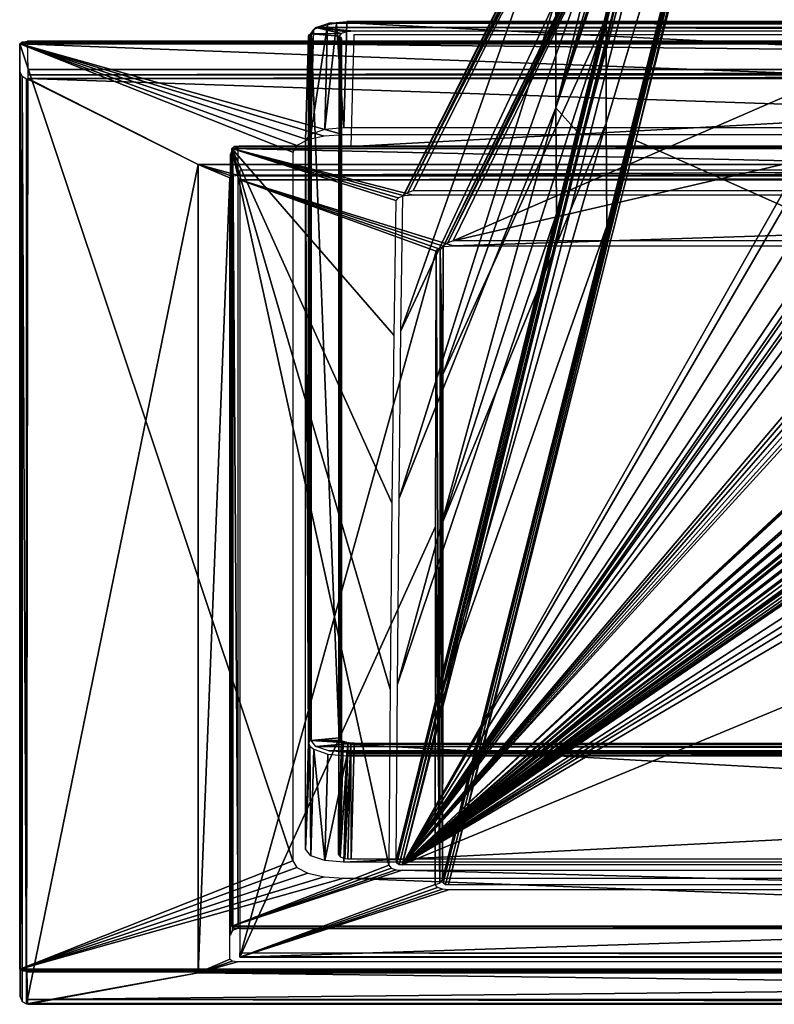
# Model space of a CAD drawing. Header units: millimetres. Extents: x -53 to 54, y -61 to 48.
# Tile 1 of 86: x -53 to -24, y -61 to -22. Entities that reach past the tile are written whole.
import ezdxf

# ---------------------------------------------------------------- set-up
doc = ezdxf.new("R2010")
doc.units = ezdxf.units.MM
doc.header["$LTSCALE"] = 65.185185
for name, color, linetype in [('295', 7, 'CONTINUOUS'), ('297', 7, 'CONTINUOUS'), ('298', 7, 'CONTINUOUS'), ('299', 7, 'CONTINUOUS'), ('301', 7, 'CONTINUOUS'), ('302', 7, 'CONTINUOUS'), ('303', 7, 'CONTINUOUS'), ('304', 7, 'CONTINUOUS'), ('354', 7, 'CONTINUOUS'), ('355', 7, 'CONTINUOUS'), ('359', 7, 'CONTINUOUS'), ('361', 7, 'CONTINUOUS'), ('362', 7, 'CONTINUOUS'), ('376', 7, 'CONTINUOUS'), ('377', 7, 'CONTINUOUS'), ('439', 7, 'CONTINUOUS'), ('440', 7, 'CONTINUOUS'), ('441', 7, 'CONTINUOUS'), ('442', 7, 'CONTINUOUS'), ('444', 7, 'CONTINUOUS'), ('445', 7, 'CONTINUOUS'), ('446', 7, 'CONTINUOUS'), ('447', 7, 'CONTINUOUS'), ('449', 7, 'CONTINUOUS'), ('452', 7, 'CONTINUOUS'), ('453', 7, 'CONTINUOUS'), ('455', 7, 'CONTINUOUS'), ('457', 7, 'CONTINUOUS'), ('458', 7, 'CONTINUOUS'), ('459', 7, 'CONTINUOUS'), ('461', 7, 'CONTINUOUS'), ('462', 7, 'CONTINUOUS'), ('463', 7, 'CONTINUOUS'), ('465', 7, 'CONTINUOUS'), ('466', 7, 'CONTINUOUS'), ('468', 7, 'CONTINUOUS'), ('469', 7, 'CONTINUOUS'), ('470', 7, 'CONTINUOUS'), ('473', 7, 'CONTINUOUS'), ('474', 7, 'CONTINUOUS'), ('475', 7, 'CONTINUOUS')]:
    doc.layers.add(name, color=color, linetype=linetype)

msp = doc.modelspace()

# ---------------------------------------------------------------- linework, layer by layer
at = {"layer": '295', "linetype": 'Continuous'}
for points in [[(-24.808, -2.407, 25.412), (-25.732, -4.241, 26.013), (37.895, -28.492, 33.965), (-24.808, -2.407, 25.412)], [(30.945, -14.643, 29.424), (-24.808, -2.407, 25.412), (37.895, -28.492, 33.965), (30.945, -14.643, 29.424)], [(-25.732, -4.241, 26.013), (-30.945, -14.644, 29.424), (37.895, -28.492, 33.965), (-25.732, -4.241, 26.013)], [(-30.945, -14.644, 29.424), (-37.895, -28.492, 33.965), (37.895, -28.492, 33.965), (-30.945, -14.644, 29.424)]]:
    msp.add_3dface(points, dxfattribs=at)
at = {"layer": '297', "linetype": 'Continuous'}
for points in [[(-38.321, -55.025, -38.42), (-31.179, -26.238, -31.385), (-24.808, -2.429, -25.567), (-38.321, -55.025, -38.42)], [(-38.321, -55.025, -38.42), (-24.808, -2.429, -25.567), (-16.161, -15.876, -28.853), (-38.321, -55.025, -38.42)], [(-25.717, -4.234, -26.008), (-24.808, -2.429, -25.567), (-31.179, -26.238, -31.385), (-25.717, -4.234, -26.008)], [(-12.825, -14.214, -28.447), (-38.321, -55.025, -38.42), (-15.598, -15.876, -28.853), (-12.825, -14.214, -28.447)], [(-11.809, -15.876, -28.853), (-38.321, -55.025, -38.42), (-12.825, -14.214, -28.447), (-11.809, -15.876, -28.853)], [(-10.006, -15.659, -28.8), (-38.321, -55.025, -38.42), (-10.776, -16.355, -28.97), (-10.006, -15.659, -28.8)], [(-9.397, -15.891, -28.857), (-38.321, -55.025, -38.42), (-10.006, -15.659, -28.8), (-9.397, -15.891, -28.857)], [(-11.223, -15.876, -28.853), (-38.321, -55.025, -38.42), (-11.809, -15.876, -28.853), (-11.223, -15.876, -28.853)], [(-15.598, -15.876, -28.853), (-38.321, -55.025, -38.42), (-16.161, -15.876, -28.853), (-15.598, -15.876, -28.853)], [(-11.084, -16.048, -28.895), (-38.321, -55.025, -38.42), (-11.223, -15.876, -28.853), (-11.084, -16.048, -28.895)], [(-8.604, -15.98, -28.879), (-38.321, -55.025, -38.42), (-9.397, -15.891, -28.857), (-8.604, -15.98, -28.879)], [(-8.317, -19.648, -29.775), (-38.321, -55.025, -38.42), (-8.604, -15.98, -28.879), (-8.317, -19.648, -29.775)], [(-38.321, -55.025, -38.42), (-11.084, -16.048, -28.895), (-10.776, -16.355, -28.97), (-38.321, -55.025, -38.42)], [(-8.247, -20.059, -29.875), (-38.321, -55.025, -38.42), (-8.317, -19.648, -29.775), (-8.247, -20.059, -29.875)], [(-8.057, -20.364, -29.95), (-38.321, -55.025, -38.42), (-8.247, -20.059, -29.875), (-8.057, -20.364, -29.95)], [(-7.754, -20.578, -30.002), (-38.321, -55.025, -38.42), (-8.057, -20.364, -29.95), (-7.754, -20.578, -30.002)], [(-7.334, -20.657, -30.022), (-38.321, -55.025, -38.42), (-7.754, -20.578, -30.002), (-7.334, -20.657, -30.022)], [(-6.918, -20.581, -30.003), (-38.321, -55.025, -38.42), (-7.334, -20.657, -30.022), (-6.918, -20.581, -30.003)], [(-38.321, -55.025, -38.42), (-6.918, -20.581, -30.003), (-6.89, -25.698, -31.253), (-38.321, -55.025, -38.42)], [(-6.888, -25.737, -31.263), (-38.321, -55.025, -38.42), (-6.89, -25.698, -31.253), (-6.888, -25.737, -31.263)], [(-6.883, -25.78, -31.273), (-38.321, -55.025, -38.42), (-6.888, -25.737, -31.263), (-6.883, -25.78, -31.273)], [(-6.877, -25.837, -31.287), (-38.321, -55.025, -38.42), (-6.883, -25.78, -31.273), (-6.877, -25.837, -31.287)], [(-6.861, -25.907, -31.304), (-38.321, -55.025, -38.42), (-6.877, -25.837, -31.287), (-6.861, -25.907, -31.304)], [(-6.603, -27.096, -31.595), (-38.321, -55.025, -38.42), (-6.861, -25.907, -31.304), (-6.603, -27.096, -31.595)], [(38.321, -55.025, -38.42), (-38.321, -55.025, -38.42), (31.18, -26.242, -31.386), (38.321, -55.025, -38.42)], [(31.18, -26.242, -31.386), (-38.321, -55.025, -38.42), (7.7, -27.986, -31.813), (31.18, -26.242, -31.386)], [(1.495, -26.937, -31.556), (-38.321, -55.025, -38.42), (1.291, -26.693, -31.497), (1.495, -26.937, -31.556)], [(1.291, -26.693, -31.497), (-38.321, -55.025, -38.42), (0.534, -27.075, -31.59), (1.291, -26.693, -31.497)], [(1.782, -27.09, -31.594), (-38.321, -55.025, -38.42), (1.495, -26.937, -31.556), (1.782, -27.09, -31.594)], [(3.3, -27.986, -31.813), (-38.321, -55.025, -38.42), (2.717, -26.969, -31.564), (3.3, -27.986, -31.813)], [(2.717, -26.969, -31.564), (-38.321, -55.025, -38.42), (2.473, -27.097, -31.595), (2.717, -26.969, -31.564)], [(0.196, -27.145, -31.607), (-38.321, -55.025, -38.42), (-0.298, -27.014, -31.575), (0.196, -27.145, -31.607)], [(-0.298, -27.014, -31.575), (-38.321, -55.025, -38.42), (-1.002, -27.096, -31.595), (-0.298, -27.014, -31.575)], [(0.534, -27.075, -31.59), (-38.321, -55.025, -38.42), (0.196, -27.145, -31.607), (0.534, -27.075, -31.59)], [(2.133, -27.145, -31.607), (-38.321, -55.025, -38.42), (1.782, -27.09, -31.594), (2.133, -27.145, -31.607)], [(-6.373, -27.096, -31.595), (-38.321, -55.025, -38.42), (-6.603, -27.096, -31.595), (-6.373, -27.096, -31.595)], [(-5.434, -27.096, -31.595), (-38.321, -55.025, -38.42), (-6.373, -27.096, -31.595), (-5.434, -27.096, -31.595)], [(-5.204, -27.096, -31.595), (-38.321, -55.025, -38.42), (-5.434, -27.096, -31.595), (-5.204, -27.096, -31.595)], [(-4.261, -27.096, -31.595), (-38.321, -55.025, -38.42), (-5.204, -27.096, -31.595), (-4.261, -27.096, -31.595)], [(-4.035, -27.096, -31.595), (-38.321, -55.025, -38.42), (-4.261, -27.096, -31.595), (-4.035, -27.096, -31.595)], [(-3.569, -27.096, -31.595), (-38.321, -55.025, -38.42), (-4.035, -27.096, -31.595), (-3.569, -27.096, -31.595)], [(-3.34, -27.096, -31.595), (-38.321, -55.025, -38.42), (-3.569, -27.096, -31.595), (-3.34, -27.096, -31.595)], [(-2.4, -27.096, -31.595), (-38.321, -55.025, -38.42), (-3.34, -27.096, -31.595), (-2.4, -27.096, -31.595)], [(-2.171, -27.096, -31.595), (-38.321, -55.025, -38.42), (-2.4, -27.096, -31.595), (-2.171, -27.096, -31.595)], [(-1.228, -27.096, -31.595), (-38.321, -55.025, -38.42), (-2.171, -27.096, -31.595), (-1.228, -27.096, -31.595)], [(-1.002, -27.096, -31.595), (-38.321, -55.025, -38.42), (-1.228, -27.096, -31.595), (-1.002, -27.096, -31.595)], [(-38.321, -55.025, -38.42), (2.133, -27.145, -31.607), (2.473, -27.097, -31.595), (-38.321, -55.025, -38.42)], [(-38.321, -55.025, -38.42), (3.3, -27.986, -31.813), (4.727, -27.986, -31.813), (-38.321, -55.025, -38.42)], [(7.7, -27.986, -31.813), (-38.321, -55.025, -38.42), (6, -27.986, -31.813), (7.7, -27.986, -31.813)], [(6, -27.986, -31.813), (-38.321, -55.025, -38.42), (4.727, -27.986, -31.813), (6, -27.986, -31.813)]]:
    msp.add_3dface(points, dxfattribs=at)
at = {"layer": '298', "linetype": 'Continuous'}
for points in [[(-32.28, -25.246, -11.336), (-26.008, -4.227, -12.215), (-30.868, -20.838, -12.656), (-32.28, -25.246, -11.336)], [(-26.008, -4.227, -12.215), (-32.28, -25.246, -11.336), (-30.157, -16.792, -1.175), (-26.008, -4.227, -12.215)], [(-26.008, -4.233, -25.717), (-32.28, -25.246, -11.336), (-30.661, -20.418, -14.349), (-26.008, -4.233, -25.717)], [(-31.451, -26.16, -31.09), (-32.28, -25.246, -11.336), (-26.008, -4.233, -25.717), (-31.451, -26.16, -31.09)], [(-38.374, -34.019, 19.149), (-38.298, -28.727, 33.724), (-32.255, -16.682, 29.792), (-38.374, -34.019, 19.149)], [(-32.28, -20.99, 9.236), (-38.374, -34.019, 19.149), (-32.255, -16.682, 29.792), (-32.28, -20.99, 9.236)], [(-32.28, -25.246, -11.336), (-32.28, -20.99, 9.236), (-30.157, -16.792, -1.175), (-32.28, -25.246, -11.336)], [(-30.661, -20.418, -14.349), (-32.28, -25.246, -11.336), (-30.797, -20.829, -14.048), (-30.661, -20.418, -14.349)], [(-30.797, -20.829, -14.048), (-32.28, -25.246, -11.336), (-30.881, -21.033, -13.575), (-30.797, -20.829, -14.048)], [(-32.28, -25.246, -11.336), (-30.868, -20.838, -12.656), (-30.88, -20.912, -12.866), (-32.28, -25.246, -11.336)], [(-30.892, -20.986, -13.075), (-32.28, -25.246, -11.336), (-30.88, -20.912, -12.866), (-30.892, -20.986, -13.075)], [(-38.449, -40.594, 1.046), (-38.374, -34.019, 19.149), (-32.28, -20.99, 9.236), (-38.449, -40.594, 1.046)], [(-32.28, -25.246, -11.336), (-38.449, -40.594, 1.046), (-32.28, -20.99, 9.236), (-32.28, -25.246, -11.336)], [(-30.881, -21.033, -13.575), (-32.28, -25.246, -11.336), (-30.892, -20.986, -13.075), (-30.881, -21.033, -13.575)], [(-38.513, -47.919, -19.114), (-38.449, -40.594, 1.046), (-32.28, -25.246, -11.336), (-38.513, -47.919, -19.114)], [(-32.26, -29.42, -31.888), (-38.513, -47.919, -19.114), (-32.28, -25.246, -11.336), (-32.26, -29.42, -31.888)], [(-32.26, -29.42, -31.888), (-32.28, -25.246, -11.336), (-31.451, -26.16, -31.09), (-32.26, -29.42, -31.888)], [(-38.561, -54.823, -38.109), (-38.513, -47.919, -19.114), (-32.26, -29.42, -31.888), (-38.561, -54.823, -38.109)]]:
    msp.add_3dface(points, dxfattribs=at)
at = {"layer": '299', "color": 2, "linetype": 'Continuous'}
for points in [[(28.934, -15.335, 27.403), (-36.32, -30.479, 32.304), (23.612, -4.408, 23.867), (28.934, -15.335, 27.403)], [(-36.32, -30.479, 32.304), (-28.936, -15.34, 27.405), (23.612, -4.408, 23.867), (-36.32, -30.479, 32.304)], [(36.32, -30.479, 32.304), (-36.32, -30.479, 32.304), (28.934, -15.335, 27.403), (36.32, -30.479, 32.304)]]:
    msp.add_3dface(points, dxfattribs=at)
at = {"layer": '301', "color": 2, "linetype": 'Continuous'}
for points in [[(-29.133, -26.532, -29.394), (36.498, -55.793, -36.723), (-23.566, -4.427, -23.857), (-29.133, -26.532, -29.394)], [(-36.498, -55.793, -36.723), (36.498, -55.793, -36.723), (-29.133, -26.532, -29.394), (-36.498, -55.793, -36.723)]]:
    msp.add_3dface(points, dxfattribs=at)
at = {"layer": '302', "color": 2, "linetype": 'Continuous'}
for points in [[(-23.87, -4.401, 4.07), (-30.297, -25.846, -10.72), (-23.864, -4.414, -8.498), (-23.87, -4.401, 4.07)], [(-30.297, -21.694, 8.547), (-30.297, -25.846, -10.72), (-23.87, -4.401, 4.07), (-30.297, -21.694, 8.547)], [(-30.297, -25.846, -10.72), (-30.272, -29.9, -29.964), (-23.864, -4.414, -8.498), (-30.297, -25.846, -10.72)], [(-30.272, -29.9, -29.964), (-29.405, -26.456, -29.099), (-23.864, -4.414, -8.498), (-30.272, -29.9, -29.964)], [(-23.857, -4.427, -23.566), (-23.864, -4.414, -8.498), (-29.405, -26.456, -29.099), (-23.857, -4.427, -23.566)], [(-36.719, -30.714, 32.06), (-36.723, -35.73, 18.244), (-30.292, -17.531, 27.812), (-36.719, -30.714, 32.06)], [(-30.292, -17.531, 27.812), (-36.723, -35.73, 18.244), (-30.297, -21.694, 8.547), (-30.292, -17.531, 27.812)], [(-30.297, -21.694, 8.547), (-36.727, -41.527, 2.285), (-30.297, -25.846, -10.72), (-30.297, -21.694, 8.547)], [(-36.723, -35.73, 18.244), (-36.727, -41.527, 2.285), (-30.297, -21.694, 8.547), (-36.723, -35.73, 18.244)], [(-30.297, -25.846, -10.72), (-36.732, -48.114, -15.841), (-30.272, -29.9, -29.964), (-30.297, -25.846, -10.72)], [(-36.727, -41.527, 2.285), (-36.732, -48.114, -15.841), (-30.297, -25.846, -10.72), (-36.727, -41.527, 2.285)], [(-36.732, -48.114, -15.841), (-36.737, -55.591, -36.412), (-30.272, -29.9, -29.964), (-36.732, -48.114, -15.841)]]:
    msp.add_3dface(points, dxfattribs=at)
at = {"layer": '303', "linetype": 'Continuous'}
for points in [[(-44.705, -58.651, -44.19), (-36.991, -30.877, 32.119), (-44.705, -28.071, 39.828), (-44.705, -58.651, -44.19)], [(-36.991, -30.877, 32.119), (-36.91, -30.778, 32.391), (-44.705, -28.071, 39.828), (-36.991, -30.877, 32.119)], [(-36.91, -30.778, 32.391), (-36.67, -30.699, 32.607), (-44.705, -28.071, 39.828), (-36.91, -30.778, 32.391)], [(-44.705, -28.071, 39.828), (-36.32, -30.668, 32.692), (44.705, -28.071, 39.828), (-44.705, -28.071, 39.828)], [(-36.67, -30.699, 32.607), (-36.32, -30.668, 32.692), (-44.705, -28.071, 39.828), (-36.67, -30.699, 32.607)], [(-36.32, -30.668, 32.692), (36.32, -30.668, 32.692), (44.705, -28.071, 39.828), (-36.32, -30.668, 32.692)], [(-37.009, -41.711, 2.352), (-36.991, -30.877, 32.119), (-44.705, -58.651, -44.19), (-37.009, -41.711, 2.352)], [(-37.024, -55.793, -36.338), (-37.009, -41.711, 2.352), (-44.705, -58.651, -44.19), (-37.024, -55.793, -36.338)], [(-36.938, -55.912, -36.664), (-37.024, -55.793, -36.338), (-44.705, -58.651, -44.19), (-36.938, -55.912, -36.664)], [(-36.744, -55.98, -36.851), (-36.938, -55.912, -36.664), (-44.705, -58.651, -44.19), (-36.744, -55.98, -36.851)], [(-36.498, -56.002, -36.912), (-36.744, -55.98, -36.851), (-44.705, -58.651, -44.19), (-36.498, -56.002, -36.912)], [(36.498, -56.002, -36.912), (-36.498, -56.002, -36.912), (-44.705, -58.651, -44.19), (36.498, -56.002, -36.912)], [(36.498, -56.002, -36.912), (-44.705, -58.651, -44.19), (44.705, -58.651, -44.19), (36.498, -56.002, -36.912)]]:
    msp.add_3dface(points, dxfattribs=at)
at = {"layer": '304', "linetype": 'Continuous'}
for points in [[(45.023, -26.843, 39.4), (-45.023, -26.843, 39.4), (-44.935, -26.771, 39.599), (45.023, -26.843, 39.4)], [(37.895, -28.68, 34.353), (-45.023, -26.843, 39.4), (45.023, -26.843, 39.4), (37.895, -28.68, 34.353)], [(37.895, -28.68, 34.353), (-37.895, -28.68, 34.353), (-45.023, -26.843, 39.4), (37.895, -28.68, 34.353)], [(-37.895, -28.68, 34.353), (-38.246, -28.711, 34.268), (-45.023, -26.843, 39.4), (-37.895, -28.68, 34.353)], [(-38.246, -28.711, 34.268), (-38.486, -28.789, 34.054), (-45.023, -26.843, 39.4), (-38.246, -28.711, 34.268)], [(-38.798, -48.115, -19.042), (-38.849, -55.027, -38.034), (-45.023, -26.843, 39.4), (-38.798, -48.115, -19.042)], [(-38.486, -28.789, 34.054), (-38.569, -28.887, 33.784), (-45.023, -26.843, 39.4), (-38.486, -28.789, 34.054)], [(-38.569, -28.887, 33.784), (-38.651, -34.191, 19.213), (-45.023, -26.843, 39.4), (-38.569, -28.887, 33.784)], [(-38.651, -34.191, 19.213), (-38.73, -40.778, 1.114), (-45.023, -26.843, 39.4), (-38.651, -34.191, 19.213)], [(-38.73, -40.778, 1.114), (-38.798, -48.115, -19.042), (-45.023, -26.843, 39.4), (-38.73, -40.778, 1.114)], [(-45.023, -26.843, 39.4), (-38.849, -55.027, -38.034), (-45.023, -57.435, -44.651), (-45.023, -26.843, 39.4)], [(-44.723, -26.741, 39.682), (44.935, -26.771, 39.599), (-44.935, -26.771, 39.599), (-44.723, -26.741, 39.682)], [(44.935, -26.771, 39.599), (45.023, -26.843, 39.4), (-44.935, -26.771, 39.599), (44.935, -26.771, 39.599)], [(44.723, -26.741, 39.682), (44.935, -26.771, 39.599), (-44.723, -26.741, 39.682), (44.723, -26.741, 39.682)], [(-38.849, -55.027, -38.034), (-38.763, -55.145, -38.359), (-45.023, -57.435, -44.651), (-38.849, -55.027, -38.034)], [(-38.763, -55.145, -38.359), (-38.568, -55.214, -38.548), (-45.023, -57.435, -44.651), (-38.763, -55.145, -38.359)], [(-38.568, -55.214, -38.548), (-38.321, -55.236, -38.609), (-45.023, -57.435, -44.651), (-38.568, -55.214, -38.548)], [(-45.023, -57.435, -44.651), (-38.321, -55.236, -38.609), (45.023, -57.435, -44.651), (-45.023, -57.435, -44.651)], [(-38.321, -55.236, -38.609), (38.321, -55.236, -38.609), (45.023, -57.435, -44.651), (-38.321, -55.236, -38.609)], [(44.935, -57.508, -44.851), (-45.023, -57.435, -44.651), (45.023, -57.435, -44.651), (44.935, -57.508, -44.851)], [(-44.935, -57.508, -44.851), (-45.023, -57.435, -44.651), (44.935, -57.508, -44.851), (-44.935, -57.508, -44.851)], [(44.723, -57.538, -44.933), (-44.935, -57.508, -44.851), (44.935, -57.508, -44.851), (44.723, -57.538, -44.933)], [(-44.723, -57.538, -44.933), (-44.935, -57.508, -44.851), (44.723, -57.538, -44.933), (-44.723, -57.538, -44.933)]]:
    msp.add_3dface(points, dxfattribs=at)
at = {"layer": '354', "color": 2, "linetype": 'Continuous'}
for points in [[(-36.719, -30.714, 32.06), (-30.292, -17.531, 27.812), (-23.792, -4.352, 23.771), (-36.719, -30.714, 32.06)], [(-36.719, -30.714, 32.06), (-23.792, -4.352, 23.771), (-36.67, -30.645, 32.189), (-36.719, -30.714, 32.06)], [(-36.67, -30.645, 32.189), (-23.792, -4.352, 23.771), (-36.527, -30.559, 32.282), (-36.67, -30.645, 32.189)], [(-23.792, -4.352, 23.771), (-23.612, -4.408, 23.867), (-36.527, -30.559, 32.282), (-23.792, -4.352, 23.771)], [(-23.612, -4.408, 23.867), (-28.936, -15.34, 27.405), (-36.527, -30.559, 32.282), (-23.612, -4.408, 23.867)], [(-28.936, -15.34, 27.405), (-36.32, -30.479, 32.304), (-36.527, -30.559, 32.282), (-28.936, -15.34, 27.405)]]:
    msp.add_3dface(points, dxfattribs=at)
at = {"layer": '355', "color": 2, "linetype": 'Continuous'}
for points in [[(-23.766, -4.4, -23.766), (-23.857, -4.427, -23.566), (-36.714, -55.729, -36.595), (-23.766, -4.4, -23.766)], [(-36.624, -55.793, -36.696), (-23.766, -4.4, -23.766), (-36.714, -55.729, -36.595), (-36.624, -55.793, -36.696)], [(-23.857, -4.427, -23.566), (-29.405, -26.456, -29.099), (-36.714, -55.729, -36.595), (-23.857, -4.427, -23.566)], [(-36.498, -55.793, -36.723), (-23.766, -4.4, -23.766), (-36.624, -55.793, -36.696), (-36.498, -55.793, -36.723)], [(-36.498, -55.793, -36.723), (-29.133, -26.532, -29.394), (-23.766, -4.4, -23.766), (-36.498, -55.793, -36.723)], [(-29.133, -26.532, -29.394), (-23.566, -4.427, -23.857), (-23.766, -4.4, -23.766), (-29.133, -26.532, -29.394)], [(-29.405, -26.456, -29.099), (-30.272, -29.9, -29.964), (-36.714, -55.729, -36.595), (-29.405, -26.456, -29.099)], [(-30.272, -29.9, -29.964), (-36.737, -55.591, -36.412), (-36.714, -55.729, -36.595), (-30.272, -29.9, -29.964)]]:
    msp.add_3dface(points, dxfattribs=at)
at = {"layer": '359', "linetype": 'Continuous'}
for points in [[(-36.991, -30.877, 32.119), (-37.009, -41.711, 2.352), (-36.845, -55.737, -36.359), (-36.991, -30.877, 32.119)], [(-36.991, -30.877, 32.119), (-36.845, -55.737, -36.359), (-36.83, -30.832, 32.103), (-36.991, -30.877, 32.119)], [(-36.845, -55.737, -36.359), (-36.737, -55.591, -36.412), (-36.83, -30.832, 32.103), (-36.845, -55.737, -36.359)], [(-36.723, -35.73, 18.244), (-36.719, -30.714, 32.06), (-36.83, -30.832, 32.103), (-36.723, -35.73, 18.244)], [(-36.727, -41.527, 2.285), (-36.723, -35.73, 18.244), (-36.83, -30.832, 32.103), (-36.727, -41.527, 2.285)], [(-36.732, -48.114, -15.841), (-36.727, -41.527, 2.285), (-36.83, -30.832, 32.103), (-36.732, -48.114, -15.841)], [(-36.737, -55.591, -36.412), (-36.732, -48.114, -15.841), (-36.83, -30.832, 32.103), (-36.737, -55.591, -36.412)], [(-37.009, -41.711, 2.352), (-37.024, -55.793, -36.338), (-36.845, -55.737, -36.359), (-37.009, -41.711, 2.352)]]:
    msp.add_3dface(points, dxfattribs=at)
at = {"layer": '361', "linetype": 'Continuous'}
for points in [[(-38.247, -28.66, 33.853), (-38.103, -28.573, 33.944), (-25.909, -4.184, 25.917), (-38.247, -28.66, 33.853)], [(-26, -4.2, 25.728), (-38.247, -28.66, 33.853), (-25.909, -4.184, 25.917), (-26, -4.2, 25.728)], [(-26, -4.2, 25.728), (-31.264, -14.706, 29.148), (-38.247, -28.66, 33.853), (-26, -4.2, 25.728)], [(-38.103, -28.573, 33.944), (-25.732, -4.241, 26.013), (-25.909, -4.184, 25.917), (-38.103, -28.573, 33.944)], [(-25.732, -4.241, 26.013), (-38.103, -28.573, 33.944), (-30.945, -14.644, 29.424), (-25.732, -4.241, 26.013)], [(-31.264, -14.706, 29.148), (-32.255, -16.682, 29.792), (-38.247, -28.66, 33.853), (-31.264, -14.706, 29.148)], [(-37.895, -28.492, 33.965), (-30.945, -14.644, 29.424), (-38.103, -28.573, 33.944), (-37.895, -28.492, 33.965)], [(-32.255, -16.682, 29.792), (-38.298, -28.727, 33.724), (-38.247, -28.66, 33.853), (-32.255, -16.682, 29.792)]]:
    msp.add_3dface(points, dxfattribs=at)
at = {"layer": '362', "linetype": 'Continuous'}
for points in [[(-38.561, -54.823, -38.109), (-32.26, -29.42, -31.888), (-25.917, -4.206, -25.917), (-38.561, -54.823, -38.109)], [(-38.537, -54.961, -38.291), (-38.561, -54.823, -38.109), (-25.917, -4.206, -25.917), (-38.537, -54.961, -38.291)], [(-38.447, -55.025, -38.392), (-38.537, -54.961, -38.291), (-25.917, -4.206, -25.917), (-38.447, -55.025, -38.392)], [(-25.717, -4.234, -26.008), (-38.447, -55.025, -38.392), (-25.917, -4.206, -25.917), (-25.717, -4.234, -26.008)], [(-25.717, -4.234, -26.008), (-31.179, -26.238, -31.385), (-38.447, -55.025, -38.392), (-25.717, -4.234, -26.008)], [(-32.26, -29.42, -31.888), (-31.451, -26.16, -31.09), (-25.917, -4.206, -25.917), (-32.26, -29.42, -31.888)], [(-31.451, -26.16, -31.09), (-26.008, -4.233, -25.717), (-25.917, -4.206, -25.917), (-31.451, -26.16, -31.09)], [(-31.179, -26.238, -31.385), (-38.321, -55.025, -38.42), (-38.447, -55.025, -38.392), (-31.179, -26.238, -31.385)]]:
    msp.add_3dface(points, dxfattribs=at)
at = {"layer": '376', "linetype": 'Continuous'}
for points in [[(-44.705, -58.642, -44.417), (-44.705, -58.477, -44.573), (44.705, -58.642, -44.417), (-44.705, -58.642, -44.417)], [(44.705, -58.642, -44.417), (-44.705, -58.477, -44.573), (44.705, -58.477, -44.573), (44.705, -58.642, -44.417)], [(44.705, -58.651, -44.19), (-44.705, -58.642, -44.417), (44.705, -58.642, -44.417), (44.705, -58.651, -44.19)], [(44.705, -58.651, -44.19), (-44.705, -58.651, -44.19), (-44.705, -58.642, -44.417), (44.705, -58.651, -44.19)]]:
    msp.add_3dface(points, dxfattribs=at)
at = {"layer": '377', "linetype": 'Continuous'}
for points in [[(44.705, -27.691, 40.009), (-44.705, -27.918, 39.996), (44.705, -27.918, 39.996), (44.705, -27.691, 40.009)], [(-44.705, -27.691, 40.009), (-44.705, -27.918, 39.996), (44.705, -27.691, 40.009), (-44.705, -27.691, 40.009)], [(-44.705, -27.918, 39.996), (-44.705, -28.071, 39.828), (44.705, -27.918, 39.996), (-44.705, -27.918, 39.996)], [(-44.705, -28.071, 39.828), (44.705, -28.071, 39.828), (44.705, -27.918, 39.996), (-44.705, -28.071, 39.828)]]:
    msp.add_3dface(points, dxfattribs=at)
at = {"layer": '439', "color": 142, "linetype": 'Continuous', "true_color": 0x0099cc}
for points in [[(-46.346, -59.265, -45.876), (-45.104, -28, 40.022), (-46.346, -27.473, 41.471), (-46.346, -59.265, -45.876)], [(-45.104, -28, 40.022), (-45.016, -27.928, 40.221), (-46.346, -27.473, 41.471), (-45.104, -28, 40.022)], [(-45.016, -27.928, 40.221), (-44.804, -27.898, 40.303), (-46.346, -27.473, 41.471), (-45.016, -27.928, 40.221)], [(-46.346, -27.473, 41.471), (-44.804, -27.898, 40.303), (46.606, -27.473, 41.471), (-46.346, -27.473, 41.471)], [(-44.804, -27.898, 40.303), (45.064, -27.898, 40.303), (46.606, -27.473, 41.471), (-44.804, -27.898, 40.303)], [(-45.104, -58.737, -44.427), (-45.104, -28, 40.022), (-46.346, -59.265, -45.876), (-45.104, -58.737, -44.427)], [(-45.016, -58.81, -44.626), (-45.104, -58.737, -44.427), (-46.346, -59.265, -45.876), (-45.016, -58.81, -44.626)], [(-44.804, -58.84, -44.709), (-45.016, -58.81, -44.626), (-46.346, -59.265, -45.876), (-44.804, -58.84, -44.709)], [(45.064, -58.84, -44.709), (-44.804, -58.84, -44.709), (-46.346, -59.265, -45.876), (45.064, -58.84, -44.709)], [(46.606, -59.265, -45.876), (45.064, -58.84, -44.709), (-46.346, -59.265, -45.876), (46.606, -59.265, -45.876)]]:
    msp.add_3dface(points, dxfattribs=at)
at = {"layer": '440', "linetype": 'Continuous'}
for points in [[(-53.37, -22.73, 46.9), (-53.282, -22.658, 47.099), (53.63, -22.73, 46.9), (-53.37, -22.73, 46.9)], [(40.884, -26.303, 37.083), (-53.37, -22.73, 46.9), (53.63, -22.73, 46.9), (40.884, -26.303, 37.083)], [(-53.37, -22.73, 46.9), (-42.623, -54.864, -41.388), (-53.37, -59.121, -53.084), (-53.37, -22.73, 46.9)], [(40.884, -26.303, 37.083), (-40.624, -26.303, 37.083), (-53.37, -22.73, 46.9), (40.884, -26.303, 37.083)], [(-40.624, -26.303, 37.083), (-41.389, -26.355, 36.94), (-53.37, -22.73, 46.9), (-40.624, -26.303, 37.083)], [(-41.389, -26.355, 36.94), (-42.038, -26.503, 36.533), (-53.37, -22.73, 46.9), (-41.389, -26.355, 36.94)], [(-42.038, -26.503, 36.533), (-42.471, -26.725, 35.923), (-53.37, -22.73, 46.9), (-42.038, -26.503, 36.533)], [(-42.623, -26.987, 35.204), (-42.623, -54.864, -41.388), (-53.37, -22.73, 46.9), (-42.623, -26.987, 35.204)], [(-42.471, -26.725, 35.923), (-42.623, -26.987, 35.204), (-53.37, -22.73, 46.9), (-42.471, -26.725, 35.923)], [(-53.282, -22.658, 47.099), (-53.07, -22.628, 47.182), (53.542, -22.658, 47.099), (-53.282, -22.658, 47.099)], [(53.63, -22.73, 46.9), (-53.282, -22.658, 47.099), (53.542, -22.658, 47.099), (53.63, -22.73, 46.9)], [(-53.07, -22.628, 47.182), (53.33, -22.628, 47.182), (53.542, -22.658, 47.099), (-53.07, -22.628, 47.182)], [(-42.623, -54.864, -41.388), (-42.471, -55.126, -42.107), (-53.37, -59.121, -53.084), (-42.623, -54.864, -41.388)], [(-42.471, -55.126, -42.107), (-42.038, -55.348, -42.717), (-53.37, -59.121, -53.084), (-42.471, -55.126, -42.107)], [(-42.038, -55.348, -42.717), (-41.389, -55.496, -43.124), (-53.37, -59.121, -53.084), (-42.038, -55.348, -42.717)], [(-41.389, -55.496, -43.124), (-40.624, -55.548, -43.267), (-53.37, -59.121, -53.084), (-41.389, -55.496, -43.124)], [(-53.37, -59.121, -53.084), (-40.624, -55.548, -43.267), (53.63, -59.121, -53.084), (-53.37, -59.121, -53.084)], [(-40.624, -55.548, -43.267), (40.884, -55.548, -43.267), (53.63, -59.121, -53.084), (-40.624, -55.548, -43.267)], [(-53.282, -59.194, -53.283), (-53.37, -59.121, -53.084), (53.542, -59.194, -53.283), (-53.282, -59.194, -53.283)], [(53.542, -59.194, -53.283), (-53.37, -59.121, -53.084), (53.63, -59.121, -53.084), (53.542, -59.194, -53.283)], [(-53.07, -59.224, -53.365), (-53.282, -59.194, -53.283), (53.33, -59.224, -53.365), (-53.07, -59.224, -53.365)], [(53.33, -59.224, -53.365), (-53.282, -59.194, -53.283), (53.542, -59.194, -53.283), (53.33, -59.224, -53.365)]]:
    msp.add_3dface(points, dxfattribs=at)
at = {"layer": '441', "linetype": 'Continuous'}
for points in [[(-41.213, -21.914, 34.522), (41.977, -22.087, 34.047), (-41.721, -22.089, 34.041), (-41.213, -21.914, 34.522)], [(-40.508, -21.849, 34.7), (41.466, -21.913, 34.525), (-41.213, -21.914, 34.522), (-40.508, -21.849, 34.7)], [(41.466, -21.913, 34.525), (41.977, -22.087, 34.047), (-41.213, -21.914, 34.522), (41.466, -21.913, 34.525)], [(40.768, -21.849, 34.7), (41.466, -21.913, 34.525), (-40.508, -21.849, 34.7), (40.768, -21.849, 34.7)], [(-41.908, -22.328, 33.385), (-41.721, -22.089, 34.041), (-40.725, -22.327, 33.389), (-41.908, -22.328, 33.385)], [(-40.808, -22.431, 33.103), (-41.908, -22.328, 33.385), (-40.725, -22.327, 33.389), (-40.808, -22.431, 33.103)], [(-40.808, -50.024, -42.707), (-41.908, -22.328, 33.385), (-40.808, -22.431, 33.103), (-40.808, -50.024, -42.707)], [(-41.908, -50.126, -42.989), (-41.908, -22.328, 33.385), (-40.808, -50.024, -42.707), (-41.908, -50.126, -42.989)], [(-41.721, -22.089, 34.041), (41.977, -22.087, 34.047), (40.468, -22.226, 33.667), (-41.721, -22.089, 34.041)], [(-40.725, -22.327, 33.389), (-41.721, -22.089, 34.041), (-40.506, -22.253, 33.592), (-40.725, -22.327, 33.389)], [(-40.506, -22.253, 33.592), (-41.721, -22.089, 34.041), (-40.208, -22.226, 33.667), (-40.506, -22.253, 33.592)], [(-40.208, -22.226, 33.667), (-41.721, -22.089, 34.041), (40.468, -22.226, 33.667), (-40.208, -22.226, 33.667)], [(-40.728, -50.126, -42.988), (-41.908, -50.126, -42.989), (-40.808, -50.024, -42.707), (-40.728, -50.126, -42.988)], [(-40.512, -50.2, -43.193), (-41.908, -50.126, -42.989), (-40.728, -50.126, -42.988), (-40.512, -50.2, -43.193)], [(-40.208, -50.229, -43.271), (-41.908, -50.126, -42.989), (-40.512, -50.2, -43.193), (-40.208, -50.229, -43.271)], [(-41.718, -50.367, -43.651), (-41.908, -50.126, -42.989), (-40.208, -50.229, -43.271), (-41.718, -50.367, -43.651)], [(41.981, -50.365, -43.645), (-41.718, -50.367, -43.651), (-40.208, -50.229, -43.271), (41.981, -50.365, -43.645)], [(40.468, -50.229, -43.271), (41.981, -50.365, -43.645), (-40.208, -50.229, -43.271), (40.468, -50.229, -43.271)], [(41.981, -50.365, -43.645), (41.472, -50.54, -44.126), (-41.718, -50.367, -43.651), (41.981, -50.365, -43.645)], [(-41.718, -50.367, -43.651), (41.472, -50.54, -44.126), (-41.206, -50.541, -44.129), (-41.718, -50.367, -43.651)], [(41.472, -50.54, -44.126), (40.768, -50.605, -44.304), (-41.206, -50.541, -44.129), (41.472, -50.54, -44.126)], [(40.768, -50.605, -44.304), (-40.508, -50.605, -44.304), (-41.206, -50.541, -44.129), (40.768, -50.605, -44.304)]]:
    msp.add_3dface(points, dxfattribs=at)
at = {"layer": '442', "linetype": 'Continuous'}
for points in [[(40.592, -54.784, -41.638), (-40.208, -50.291, -43.142), (-40.332, -54.784, -41.638), (40.592, -54.784, -41.638)], [(40.468, -50.291, -43.142), (-40.208, -50.291, -43.142), (40.592, -54.784, -41.638), (40.468, -50.291, -43.142)]]:
    msp.add_3dface(points, dxfattribs=at)
at = {"layer": '444', "linetype": 'Continuous'}
for points in [[(-40.208, -22.356, 33.608), (40.468, -22.356, 33.608), (-40.332, -26.765, 35.345), (-40.208, -22.356, 33.608)], [(-40.332, -26.765, 35.345), (40.468, -22.356, 33.608), (40.592, -26.765, 35.345), (-40.332, -26.765, 35.345)]]:
    msp.add_3dface(points, dxfattribs=at)
at = {"layer": '445', "linetype": 'Continuous'}
for points in [[(-40.708, -50.12, -42.672), (-40.708, -22.527, 33.138), (-40.832, -54.613, -41.169), (-40.708, -50.12, -42.672)], [(-40.832, -54.613, -41.169), (-40.708, -22.527, 33.138), (-40.832, -26.936, 34.875), (-40.832, -54.613, -41.169)]]:
    msp.add_3dface(points, dxfattribs=at)
at = {"layer": '446', "linetype": 'Continuous'}
for points in [[(-42.008, -22.42, 33.419), (-42.008, -50.218, -42.956), (-42.123, -26.529, 35.038), (-42.008, -22.42, 33.419)], [(-42.123, -26.529, 35.038), (-42.008, -50.218, -42.956), (-42.123, -54.407, -41.554), (-42.123, -26.529, 35.038)]]:
    msp.add_3dface(points, dxfattribs=at)
at = {"layer": '447', "linetype": 'Continuous'}
for points in [[(40.884, -26.017, 36.447), (-40.508, -21.907, 34.828), (-40.624, -26.017, 36.447), (40.884, -26.017, 36.447)], [(40.768, -21.907, 34.828), (-40.508, -21.907, 34.828), (40.884, -26.017, 36.447), (40.768, -21.907, 34.828)]]:
    msp.add_3dface(points, dxfattribs=at)
at = {"layer": '449', "linetype": 'Continuous'}
for points in [[(-40.508, -50.731, -44.365), (40.768, -50.731, -44.365), (-40.624, -54.92, -42.963), (-40.508, -50.731, -44.365)], [(-40.624, -54.92, -42.963), (40.768, -50.731, -44.365), (40.884, -54.92, -42.963), (-40.624, -54.92, -42.963)]]:
    msp.add_3dface(points, dxfattribs=at)
at = {"layer": '452', "linetype": 'Continuous'}
for points in [[(-42.123, -54.407, -41.554), (-42.008, -50.218, -42.956), (-41.955, -50.352, -43.328), (-42.123, -54.407, -41.554)], [(-42.123, -54.407, -41.554), (-41.955, -50.352, -43.328), (-41.923, -54.668, -42.257), (-42.123, -54.407, -41.554)], [(-41.955, -50.352, -43.328), (-41.804, -50.475, -43.666), (-41.923, -54.668, -42.257), (-41.955, -50.352, -43.328)], [(-41.923, -54.668, -42.257), (-41.804, -50.475, -43.666), (-41.374, -54.855, -42.773), (-41.923, -54.668, -42.257)], [(-41.804, -50.475, -43.666), (-41.256, -50.661, -44.178), (-41.374, -54.855, -42.773), (-41.804, -50.475, -43.666)], [(-41.256, -50.661, -44.178), (-40.508, -50.731, -44.365), (-41.374, -54.855, -42.773), (-41.256, -50.661, -44.178)], [(-40.508, -50.731, -44.365), (-40.624, -54.92, -42.963), (-41.374, -54.855, -42.773), (-40.508, -50.731, -44.365)]]:
    msp.add_3dface(points, dxfattribs=at)
at = {"layer": '453', "linetype": 'Continuous'}
for points in [[(-41.263, -21.976, 34.636), (-41.808, -22.163, 34.121), (-41.923, -26.278, 35.744), (-41.263, -21.976, 34.636)], [(-41.373, -26.09, 36.26), (-41.263, -21.976, 34.636), (-41.923, -26.278, 35.744), (-41.373, -26.09, 36.26)], [(-40.904, -21.924, 34.778), (-41.263, -21.976, 34.636), (-41.373, -26.09, 36.26), (-40.904, -21.924, 34.778)], [(-40.624, -26.017, 36.447), (-40.904, -21.924, 34.778), (-41.373, -26.09, 36.26), (-40.624, -26.017, 36.447)], [(-40.624, -26.017, 36.447), (-40.508, -21.907, 34.828), (-40.904, -21.924, 34.778), (-40.624, -26.017, 36.447)], [(-42.008, -22.42, 33.419), (-42.123, -26.529, 35.038), (-41.923, -26.278, 35.744), (-42.008, -22.42, 33.419)], [(-41.808, -22.163, 34.121), (-42.008, -22.42, 33.419), (-41.923, -26.278, 35.744), (-41.808, -22.163, 34.121)]]:
    msp.add_3dface(points, dxfattribs=at)
at = {"layer": '455', "linetype": 'Continuous'}
for points in [[(-40.708, -50.12, -42.672), (-40.832, -54.613, -41.169), (-40.766, -54.712, -41.398), (-40.708, -50.12, -42.672)], [(-40.641, -50.206, -42.906), (-40.708, -50.12, -42.672), (-40.766, -54.712, -41.398), (-40.641, -50.206, -42.906)], [(-40.461, -50.268, -43.077), (-40.641, -50.206, -42.906), (-40.766, -54.712, -41.398), (-40.461, -50.268, -43.077)], [(-40.584, -54.775, -41.57), (-40.461, -50.268, -43.077), (-40.766, -54.712, -41.398), (-40.584, -54.775, -41.57)], [(-40.342, -50.285, -43.125), (-40.461, -50.268, -43.077), (-40.584, -54.775, -41.57), (-40.342, -50.285, -43.125)], [(-40.464, -54.787, -41.619), (-40.342, -50.285, -43.125), (-40.584, -54.775, -41.57), (-40.464, -54.787, -41.619)], [(-40.332, -54.784, -41.638), (-40.342, -50.285, -43.125), (-40.464, -54.787, -41.619), (-40.332, -54.784, -41.638)], [(-40.332, -54.784, -41.638), (-40.208, -50.291, -43.142), (-40.342, -50.285, -43.125), (-40.332, -54.784, -41.638)]]:
    msp.add_3dface(points, dxfattribs=at)
at = {"layer": '457', "color": 142, "linetype": 'Continuous', "true_color": 0x0099cc}
for points in [[(-45.078, -27.062, 39.652), (-44.987, -57.587, -44.818), (-44.987, -26.868, 39.581), (-45.078, -27.062, 39.652)], [(-45.078, -57.781, -44.747), (-44.987, -57.587, -44.818), (-45.078, -27.062, 39.652), (-45.078, -57.781, -44.747)], [(-44.987, -26.868, 39.581), (-44.778, -57.507, -44.847), (-44.778, -26.788, 39.552), (-44.987, -26.868, 39.581)], [(-44.987, -57.587, -44.818), (-44.778, -57.507, -44.847), (-44.987, -26.868, 39.581), (-44.987, -57.587, -44.818)]]:
    msp.add_3dface(points, dxfattribs=at)
at = {"layer": '458', "color": 142, "linetype": 'Continuous', "true_color": 0x0099cc}
for points in [[(-53.37, -22.73, 46.9), (-53.37, -59.121, -53.084), (-53.35, -23.839, 47.282), (-53.37, -22.73, 46.9)], [(-53.35, -23.839, 47.282), (-53.37, -59.121, -53.084), (-53.35, -60.216, -52.663), (-53.35, -23.839, 47.282)]]:
    msp.add_3dface(points, dxfattribs=at)
at = {"layer": '459', "color": 142, "linetype": 'Continuous', "true_color": 0x0099cc}
for points in [[(53.31, -23.737, 47.564), (-53.07, -22.628, 47.182), (-53.05, -23.737, 47.564), (53.31, -23.737, 47.564)], [(53.33, -22.628, 47.182), (-53.07, -22.628, 47.182), (53.31, -23.737, 47.564), (53.33, -22.628, 47.182)]]:
    msp.add_3dface(points, dxfattribs=at)
at = {"layer": '461', "color": 142, "linetype": 'Continuous', "true_color": 0x0099cc}
for points in [[(-53.07, -59.224, -53.365), (53.33, -59.224, -53.365), (-53.05, -60.319, -52.945), (-53.07, -59.224, -53.365)], [(-53.05, -60.319, -52.945), (53.33, -59.224, -53.365), (53.31, -60.319, -52.945), (-53.05, -60.319, -52.945)]]:
    msp.add_3dface(points, dxfattribs=at)
at = {"layer": '462', "color": 142, "linetype": 'Continuous', "true_color": 0x0099cc}
for points in [[(53.31, -60.506, -52.611), (-46.346, -59.265, -45.876), (-53.049, -60.497, -52.561), (53.31, -60.506, -52.611)], [(46.606, -59.265, -45.876), (-46.346, -59.265, -45.876), (53.31, -60.506, -52.611), (46.606, -59.265, -45.876)], [(-53.05, -60.506, -52.611), (53.31, -60.506, -52.611), (-53.049, -60.497, -52.561), (-53.05, -60.506, -52.611)]]:
    msp.add_3dface(points, dxfattribs=at)
at = {"layer": '463', "color": 142, "linetype": 'Continuous', "true_color": 0x0099cc}
for points in [[(-53.099, -24.112, 47.381), (-53.099, -60.489, -52.564), (-53.049, -24.12, 47.384), (-53.099, -24.112, 47.381)], [(-53.099, -60.489, -52.564), (-46.346, -27.473, 41.471), (-53.049, -24.12, 47.384), (-53.099, -60.489, -52.564)], [(-46.346, -59.265, -45.876), (-46.346, -27.473, 41.471), (-53.099, -60.489, -52.564), (-46.346, -59.265, -45.876)], [(-53.049, -60.497, -52.561), (-46.346, -59.265, -45.876), (-53.099, -60.489, -52.564), (-53.049, -60.497, -52.561)]]:
    msp.add_3dface(points, dxfattribs=at)
at = {"layer": '465', "color": 142, "linetype": 'Continuous', "true_color": 0x0099cc}
for points in [[(-53.05, -24.095, 47.428), (53.309, -24.12, 47.384), (53.31, -24.095, 47.428), (-53.05, -24.095, 47.428)], [(-53.049, -24.12, 47.384), (-46.346, -27.473, 41.471), (-53.05, -24.095, 47.428), (-53.049, -24.12, 47.384)], [(46.606, -27.473, 41.471), (53.309, -24.12, 47.384), (-53.05, -24.095, 47.428), (46.606, -27.473, 41.471)], [(-46.346, -27.473, 41.471), (46.606, -27.473, 41.471), (-53.05, -24.095, 47.428), (-46.346, -27.473, 41.471)]]:
    msp.add_3dface(points, dxfattribs=at)
at = {"layer": '466', "linetype": 'Continuous'}
for points in [[(-40.508, -50.605, -44.304), (40.768, -50.605, -44.304), (40.768, -50.655, -44.36), (-40.508, -50.605, -44.304)], [(-40.508, -50.655, -44.36), (-40.508, -50.605, -44.304), (40.768, -50.655, -44.36), (-40.508, -50.655, -44.36)], [(40.768, -50.731, -44.365), (-40.508, -50.731, -44.365), (-40.508, -50.655, -44.36), (40.768, -50.731, -44.365)], [(40.768, -50.731, -44.365), (-40.508, -50.655, -44.36), (40.768, -50.655, -44.36), (40.768, -50.731, -44.365)]]:
    msp.add_3dface(points, dxfattribs=at)
at = {"layer": '468', "linetype": 'Continuous'}
for points in [[(40.768, -21.849, 34.7), (-40.508, -21.849, 34.7), (-40.508, -21.852, 34.776), (40.768, -21.849, 34.7)], [(40.768, -21.852, 34.776), (40.768, -21.849, 34.7), (-40.508, -21.852, 34.776), (40.768, -21.852, 34.776)], [(-40.508, -21.907, 34.828), (40.768, -21.907, 34.828), (40.768, -21.852, 34.776), (-40.508, -21.907, 34.828)], [(-40.508, -21.907, 34.828), (40.768, -21.852, 34.776), (-40.508, -21.852, 34.776), (-40.508, -21.907, 34.828)]]:
    msp.add_3dface(points, dxfattribs=at)
at = {"layer": '469', "linetype": 'Continuous'}
for points in [[(-42.008, -50.218, -42.956), (-41.977, -22.355, 33.395), (-41.977, -50.153, -42.98), (-42.008, -50.218, -42.956)], [(-42.008, -50.218, -42.956), (-42.008, -22.42, 33.419), (-41.977, -22.355, 33.395), (-42.008, -50.218, -42.956)], [(-41.977, -22.355, 33.395), (-41.908, -22.328, 33.385), (-41.977, -50.153, -42.98), (-41.977, -22.355, 33.395)], [(-41.908, -22.328, 33.385), (-41.908, -50.126, -42.989), (-41.977, -50.153, -42.98), (-41.908, -22.328, 33.385)]]:
    msp.add_3dface(points, dxfattribs=at)
at = {"layer": '470', "linetype": 'Continuous'}
for points in [[(-40.808, -50.024, -42.707), (-40.808, -22.431, 33.103), (-40.736, -22.459, 33.114), (-40.808, -50.024, -42.707)], [(-40.736, -50.052, -42.697), (-40.808, -50.024, -42.707), (-40.736, -22.459, 33.114), (-40.736, -50.052, -42.697)], [(-40.708, -22.527, 33.138), (-40.736, -50.052, -42.697), (-40.736, -22.459, 33.114), (-40.708, -22.527, 33.138)], [(-40.708, -22.527, 33.138), (-40.708, -50.12, -42.672), (-40.736, -50.052, -42.697), (-40.708, -22.527, 33.138)]]:
    msp.add_3dface(points, dxfattribs=at)
at = {"layer": '473', "color": 142, "linetype": 'Continuous', "true_color": 0x0099cc}
for points in [[(-53.05, -60.319, -52.945), (53.31, -60.473, -52.812), (-53.05, -60.473, -52.812), (-53.05, -60.319, -52.945)], [(-53.05, -60.319, -52.945), (53.31, -60.319, -52.945), (53.31, -60.473, -52.812), (-53.05, -60.319, -52.945)], [(53.31, -60.473, -52.812), (53.31, -60.506, -52.611), (-53.05, -60.473, -52.812), (53.31, -60.473, -52.812)], [(53.31, -60.506, -52.611), (-53.05, -60.506, -52.611), (-53.05, -60.473, -52.812), (53.31, -60.506, -52.611)]]:
    msp.add_3dface(points, dxfattribs=at)
at = {"layer": '474', "color": 142, "linetype": 'Continuous', "true_color": 0x0099cc}
for points in [[(53.31, -23.941, 47.561), (53.31, -23.737, 47.564), (-53.05, -23.941, 47.561), (53.31, -23.941, 47.561)], [(53.31, -23.737, 47.564), (-53.05, -23.737, 47.564), (-53.05, -23.941, 47.561), (53.31, -23.737, 47.564)], [(-53.05, -24.095, 47.428), (53.31, -23.941, 47.561), (-53.05, -23.941, 47.561), (-53.05, -24.095, 47.428)], [(-53.05, -24.095, 47.428), (53.31, -24.095, 47.428), (53.31, -23.941, 47.561), (-53.05, -24.095, 47.428)]]:
    msp.add_3dface(points, dxfattribs=at)
at = {"layer": '475', "color": 142, "linetype": 'Continuous', "true_color": 0x0099cc}
for points in [[(-53.35, -23.839, 47.282), (-53.277, -60.395, -52.598), (-53.277, -24.018, 47.347), (-53.35, -23.839, 47.282)], [(-53.35, -23.839, 47.282), (-53.35, -60.216, -52.663), (-53.277, -60.395, -52.598), (-53.35, -23.839, 47.282)], [(-53.099, -60.489, -52.564), (-53.099, -24.112, 47.381), (-53.277, -24.018, 47.347), (-53.099, -60.489, -52.564)], [(-53.277, -60.395, -52.598), (-53.099, -60.489, -52.564), (-53.277, -24.018, 47.347), (-53.277, -60.395, -52.598)]]:
    msp.add_3dface(points, dxfattribs=at)

doc.saveas('drawing.dxf')
